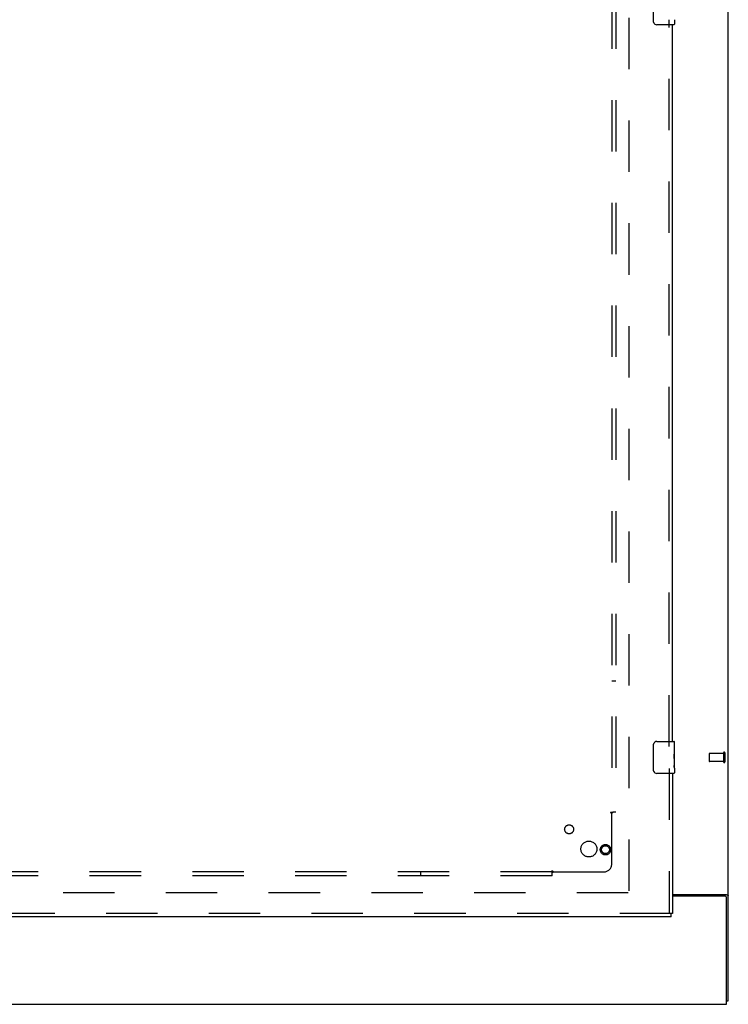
# Model space of a CAD drawing. Header units: inches. Extents: x 0 to 293, y 0 to 190.
# Tile 6 of 84: x 116 to 138, y 54 to 85. Entities that reach past the tile are written whole.
import ezdxf

# ---------------------------------------------------------------- set-up
doc = ezdxf.new("R2010")
doc.units = ezdxf.units.IN
doc.header["$LTSCALE"] = 16.12069
doc.header["$MEASUREMENT"] = 0
doc.linetypes.add('HIDDEN', pattern=[0.2, 0.1, -0.1])
doc.layers.get('0').update_dxf_attribs({"linetype": 'CONTINUOUS'})
for name, color, linetype in [('DEFAULT_2', 8, 'HIDDEN'), ('RIGHTHAND_DOOR_ASSEMBLY', 7, 'CONTINUOUS'), ('SUBPANEL', 7, 'CONTINUOUS')]:
    doc.layers.add(name, color=color, linetype=linetype)

msp = doc.modelspace()

# ---------------------------------------------------------------- linework, layer by layer
at = {"color": 3, "linetype": 'Continuous'}
for p, q in [((137.781, 54.381), (137.781, 140.173)), ((136.031, 57.725), (137.711, 57.725)), ((137.669, 57.673), (136.031, 57.673)), ((137.729, 54.277), (137.729, 57.613)), ((60.083, 54.277), (137.729, 54.277))]:
    msp.add_line(p, q, dxfattribs=at)
at = {"color": 7, "linetype": 'Continuous'}
msp.add_line((137.729, 54.381), (137.781, 54.381), dxfattribs=at)
at = {"color": 3, "linetype": 'Continuous'}
for points in [[(137.711, 57.725), (137.713, 57.723), (137.715, 57.721), (137.718, 57.72), (137.721, 57.718), (137.725, 57.717), (137.729, 57.715), (137.733, 57.714), (137.737, 57.713)], [(137.737, 57.713), (137.745, 57.71), (137.749, 57.709), (137.753, 57.707), (137.757, 57.706), (137.76, 57.705), (137.763, 57.703), (137.766, 57.702), (137.769, 57.7), (137.771, 57.699), (137.774, 57.697), (137.776, 57.695), (137.777, 57.693), (137.778, 57.692), (137.779, 57.69), (137.78, 57.688), (137.78, 57.686), (137.781, 57.684)]]:
    msp.add_lwpolyline(points, dxfattribs=at)
msp.add_arc((137.669, 57.613), 0.06, 0, 90, dxfattribs=at)
at = {"layer": 'DEFAULT_2', "color": 8, "linetype": 'HIDDEN'}
for p, q in [((134.656, 136.829), (134.656, 57.725)), ((137.177, 62.141), (137.177, 61.913)), ((137.634, 62.151), (137.187, 62.151)), ((137.634, 62.169), (137.634, 61.885)), ((137.677, 62.169), (137.677, 61.885)), ((137.634, 61.903), (137.187, 61.903)), ((134.642, 57.777), (100.552, 57.777))]:
    msp.add_line(p, q, dxfattribs=at)
for centre, radius, start, end in [((137.187, 62.141), 0.01, 90, 180), ((137.655, 62.169), 0.0215, 0, 180), ((137.187, 61.913), 0.01, 180, 270), ((137.655, 61.885), 0.0215, 180, 360)]:
    msp.add_arc(centre, radius, start, end, dxfattribs=at)
at = {"layer": 'RIGHTHAND_DOOR_ASSEMBLY', "color": 7, "linetype": 'Continuous'}
for p, q in [((135.436, 85.127), (135.436, 85.927)), ((136.076, 85.027), (135.536, 85.027)), ((136.091, 85.187), (136.091, 85.042)), ((135.536, 62.527), (136.076, 62.527)), ((136.091, 61.948), (136.091, 62.512)), ((135.436, 61.627), (135.436, 62.427)), ((136.091, 62.372), (136.084, 62.372)), ((136.084, 62.372), (136.084, 62.142)), ((136.091, 62.205), (136.084, 62.205)), ((136.091, 62.142), (136.084, 62.142)), ((136.091, 61.911), (136.084, 61.911)), ((136.084, 61.911), (136.084, 61.775)), ((136.091, 62.106), (136.085, 62.106)), ((136.089, 61.974), (136.091, 61.974)), ((136.091, 61.688), (136.091, 61.945)), ((136.076, 61.527), (135.536, 61.527)), ((136.085, 61.744), (136.091, 61.744)), ((136.091, 61.687), (136.091, 61.542)), ((136.031, 57.131), (135.989, 57.131)), ((135.989, 57.027), (135.989, 57.131))]:
    msp.add_line(p, q, dxfattribs=at)
at = {"layer": 'RIGHTHAND_DOOR_ASSEMBLY', "color": 8, "linetype": 'HIDDEN'}
for p, q in [((135.927, 62.372), (135.927, 85.182)), ((135.927, 61.682), (135.927, 57.131)), ((135.989, 57.131), (99.885, 57.131))]:
    msp.add_line(p, q, dxfattribs=at)
at = {"layer": 'RIGHTHAND_DOOR_ASSEMBLY', "color": 3, "linetype": 'Continuous'}
for p, q in [((136.031, 62.527), (136.031, 85.027)), ((136.031, 61.527), (136.031, 57.131)), ((135.989, 57.027), (99.885, 57.027))]:
    msp.add_line(p, q, dxfattribs=at)
at = {"layer": 'RIGHTHAND_DOOR_ASSEMBLY', "color": 7, "linetype": 'Continuous'}
for points in [[(135.442, 85.09), (135.44, 85.096), (135.439, 85.102), (135.437, 85.108), (135.436, 85.114), (135.436, 85.12), (135.436, 85.127)], [(135.436, 62.427), (135.436, 62.433), (135.436, 62.439), (135.437, 62.445), (135.439, 62.451), (135.44, 62.457), (135.442, 62.463)], [(136.089, 61.972), (136.086, 62.006), (136.085, 62.018), (136.085, 62.03), (136.084, 62.043), (136.084, 62.056), (136.084, 62.069), (136.084, 62.081), (136.084, 62.094), (136.085, 62.107), (136.085, 62.119), (136.086, 62.131)], [(136.091, 61.945), (136.09, 61.953), (136.09, 61.962), (136.089, 61.972)], [(135.442, 61.59), (135.44, 61.596), (135.439, 61.602), (135.437, 61.608), (135.436, 61.614), (135.436, 61.62), (135.436, 61.627)], [(136.085, 61.739), (136.085, 61.747), (136.084, 61.757), (136.084, 61.766), (136.084, 61.775)], [(136.088, 61.714), (136.087, 61.722), (136.086, 61.73), (136.085, 61.739)], [(136.091, 61.687), (136.09, 61.691), (136.09, 61.696), (136.09, 61.701), (136.088, 61.714)]]:
    msp.add_lwpolyline(points, dxfattribs=at)
at = {"layer": 'RIGHTHAND_DOOR_ASSEMBLY', "color": 8, "linetype": 'HIDDEN'}
for radius in [0.164, 0.124]:
    msp.add_circle((133.927, 59.131), radius, dxfattribs=at)
at = {"layer": 'RIGHTHAND_DOOR_ASSEMBLY', "color": 7, "linetype": 'Continuous'}
for centre, radius, start, end in [((135.536, 85.127), 0.1, 201.1999, 270), ((136.076, 85.042), 0.015, 270, 360), ((135.536, 62.427), 0.1, 90, 158.8001), ((136.076, 62.512), 0.015, 0, 90), ((135.536, 61.627), 0.1, 201.1999, 270), ((136.076, 61.542), 0.015, 270, 360)]:
    msp.add_arc(centre, radius, start, end, dxfattribs=at)
msp.add_ellipse((135.828, 62.111), major_axis=(0.263, 0), ratio=0.432808, start_param=0, end_param=0.179988, dxfattribs=at)
at = {"layer": 'SUBPANEL', "color": 8, "linetype": 'HIDDEN'}
for p, q in [((134.124, 134.245), (134.124, 60.308)), ((134.249, 134.245), (134.249, 60.308)), ((134.124, 64.433), (134.249, 64.433)), ((134.084, 60.308), (134.163, 60.308)), ((134.249, 60.308), (134.163, 60.308)), ((134.124, 58.683), (134.124, 60.273)), ((132.249, 58.433), (65.562, 58.433)), ((128.124, 58.433), (128.124, 58.308)), ((132.249, 58.394), (132.249, 58.474)), ((132.266, 58.414), (132.274, 58.421)), ((132.285, 58.433), (133.874, 58.433)), ((132.249, 58.308), (65.562, 58.308)), ((132.249, 58.308), (132.249, 58.394))]:
    msp.add_line(p, q, dxfattribs=at)
for points in [[(134.084, 60.308), (134.084, 60.306), (134.085, 60.304), (134.086, 60.302), (134.087, 60.301), (134.088, 60.299), (134.09, 60.297), (134.091, 60.295), (134.093, 60.294), (134.095, 60.292), (134.097, 60.291), (134.099, 60.289), (134.101, 60.288), (134.103, 60.287), (134.106, 60.285)], [(134.106, 60.285), (134.111, 60.282), (134.113, 60.281), (134.116, 60.279), (134.118, 60.277), (134.12, 60.276), (134.122, 60.274), (134.124, 60.273)], [(134.138, 60.286), (134.136, 60.284), (134.134, 60.282), (134.132, 60.28), (134.13, 60.278), (134.128, 60.276), (134.126, 60.274), (134.124, 60.273)], [(134.163, 60.308), (134.16, 60.306), (134.158, 60.304), (134.156, 60.303), (134.154, 60.301), (134.152, 60.299), (134.15, 60.297), (134.148, 60.296), (134.146, 60.294), (134.145, 60.293), (134.143, 60.291), (134.138, 60.286)], [(132.249, 58.474), (132.251, 58.473), (132.253, 58.472), (132.255, 58.471), (132.257, 58.47), (132.258, 58.469), (132.26, 58.467), (132.262, 58.466), (132.263, 58.464), (132.265, 58.462), (132.266, 58.46), (132.268, 58.458), (132.269, 58.456), (132.271, 58.454), (132.272, 58.452), (132.275, 58.447)], [(132.274, 58.421), (132.276, 58.423), (132.278, 58.425), (132.28, 58.427), (132.281, 58.429), (132.283, 58.431), (132.285, 58.433)], [(132.275, 58.447), (132.277, 58.444), (132.278, 58.441), (132.28, 58.439), (132.282, 58.437), (132.283, 58.435), (132.285, 58.433)], [(132.249, 58.394), (132.251, 58.397), (132.253, 58.399), (132.255, 58.401), (132.256, 58.403), (132.258, 58.405), (132.26, 58.407), (132.261, 58.409), (132.263, 58.411), (132.265, 58.413), (132.266, 58.414)]]:
    msp.add_lwpolyline(points, dxfattribs=at)
for centre, radius in [((132.787, 59.77), 0.141), ((133.406, 59.152), 0.25)]:
    msp.add_circle(centre, radius, dxfattribs=at)
msp.add_arc((133.874, 58.683), 0.25, 270, 360, dxfattribs=at)

doc.saveas('drawing.dxf')
